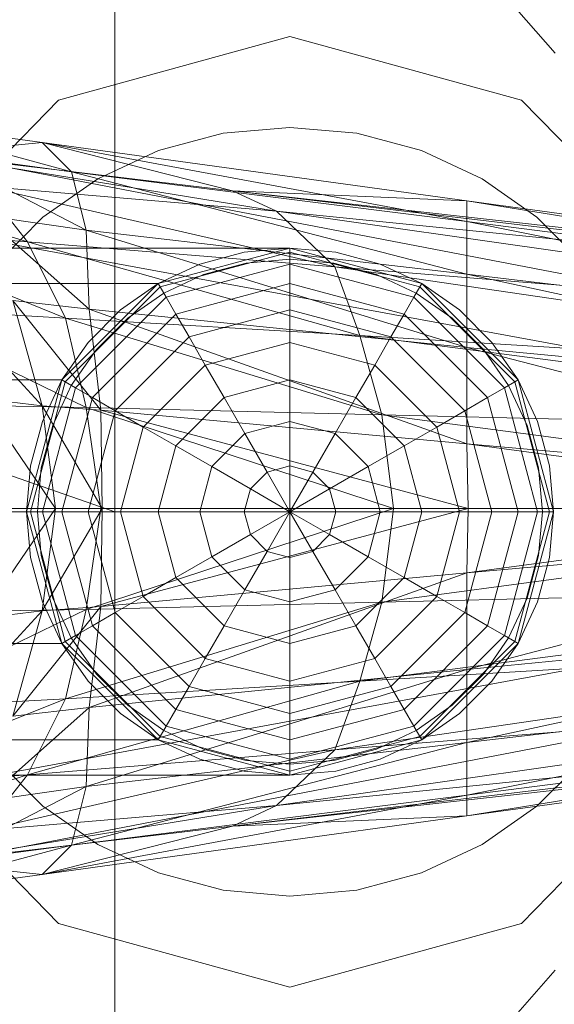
# Model space of a CAD drawing. Header units: metres. Extents: x 391.1 to 427.5, y 12.8 to 28.4.
# Tile 96 of 195: x 403.4832 to 403.5197, y 27.4048 to 27.4721. Entities that reach past the tile are written whole.
import ezdxf

# ---------------------------------------------------------------- set-up
doc = ezdxf.new("R2010")
doc.units = ezdxf.units.M
doc.layers.add('02_MOBILIARIO', color=7, linetype='Continuous', lineweight=18)
doc.layers.add('A-DETL-____-MBND', color=7, linetype='Continuous', lineweight=18)

# ---------------------------------------------------------------- blocks, each defined once
blk = doc.blocks.new('Family - Rentamans PA-152384-03_ELEC_P0A')
at = {"layer": 'A-DETL-____-MBND', "color": 253, "true_color": 0xaaaaaa}
for p, q in [((0.102728, 0.223949), (0.102728, 0.182758)), ((0, 0.218497), (0.102728, 0.182758)), ((0.129366, 0.218009), (0.132816, 0.214085)), ((0.098881, 0.210876), (0.114701, 0.215226)), ((0.114701, 0.215226), (0.098881, 0.210876)), ((0.114701, 0.215226), (0.130522, 0.210876)), ((0.130522, 0.210876), (0.114701, 0.215226)), ((0.087299, 0.198992), (0.098881, 0.210876)), ((0.098881, 0.210876), (0.087299, 0.198992)), ((0.130522, 0.210876), (0.142104, 0.198992)), ((0.142104, 0.198992), (0.130522, 0.210876)), ((0.086771, 0.209486), (0.097771, 0.207986)), ((0.099771, 0.205986), (0.086771, 0.209486)), ((0.105723, 0.207425), (0.110143, 0.208609)), ((0.105723, 0.207425), (0.110143, 0.208609)), ((0.110143, 0.208609), (0.114701, 0.209008)), ((0.110143, 0.208609), (0.114701, 0.209008)), ((0.114701, 0.209008), (0.11926, 0.208609)), ((0.114701, 0.209008), (0.11926, 0.208609)), ((0.11926, 0.208609), (0.12368, 0.207425)), ((0.11926, 0.208609), (0.12368, 0.207425)), ((0.086572, 0.207986), (0.138572, 0.197986)), ((0.086572, 0.207986), (0.138572, 0.197986)), ((0.097771, 0.207986), (0.089771, 0.207186)), ((0.097771, 0.207986), (0.110771, 0.204686)), ((0.099771, 0.205986), (0.097771, 0.207986)), ((0.097771, 0.207986), (0.126771, 0.203986)), ((0.126771, 0.202587), (0.097771, 0.207986)), ((0.089771, 0.207186), (0.113771, 0.203287)), ((0.089771, 0.207186), (0.110771, 0.204686)), ((0.090771, 0.207186), (0.099771, 0.205986)), ((0.100771, 0.201986), (0.090771, 0.207186)), ((0.101576, 0.205491), (0.105723, 0.207425)), ((0.101576, 0.205491), (0.105723, 0.207425)), ((0.12368, 0.207425), (0.127826, 0.205491)), ((0.12368, 0.207425), (0.127826, 0.205491)), ((0.079771, 0.206486), (0.096771, 0.201186)), ((0.100771, 0.201986), (0.099771, 0.205986)), ((0.099771, 0.205986), (0.126771, 0.202587)), ((0.126771, 0.198986), (0.099771, 0.205986)), ((0.097828, 0.202867), (0.101576, 0.205491)), ((0.097828, 0.202867), (0.101576, 0.205491)), ((0.127826, 0.205491), (0.131575, 0.202867)), ((0.127826, 0.205491), (0.131575, 0.202867)), ((0.093771, 0.204986), (0.096771, 0.201186)), ((0.093771, 0.204986), (0.117771, 0.199486)), ((0.113771, 0.203287), (0.093771, 0.204986)), ((0.110771, 0.204686), (0.113771, 0.203287)), ((0.110771, 0.204686), (0.170771, 0.197587)), ((0.126771, 0.203986), (0.110771, 0.204686)), ((0.110771, 0.204686), (0.170771, 0.197986)), ((0.170771, 0.197986), (0.110771, 0.204686)), ((0.126771, 0.203986), (0.170771, 0.197986)), ((0.126771, 0.202587), (0.126771, 0.203986)), ((0.126771, 0.203986), (0.170271, 0.196986)), ((0.138271, 0.193186), (0.082271, 0.203486)), ((0.138271, 0.193186), (0.082271, 0.203486)), ((0.113771, 0.203287), (0.117771, 0.199486)), ((0.113771, 0.203287), (0.170771, 0.195186)), ((0.170771, 0.197587), (0.113771, 0.203287)), ((0.093771, 0.202986), (0.100771, 0.201986)), ((0.100972, 0.196587), (0.093771, 0.202986)), ((0.094593, 0.199631), (0.097828, 0.202867)), ((0.094593, 0.199631), (0.097828, 0.202867)), ((0.126771, 0.198986), (0.126771, 0.202587)), ((0.126771, 0.202587), (0.170271, 0.196986)), ((0.169172, 0.193986), (0.126771, 0.202587)), ((0.131575, 0.202867), (0.13481, 0.199631)), ((0.131575, 0.202867), (0.13481, 0.199631)), ((0.083771, 0.202287), (0.099372, 0.195986)), ((0.083771, 0.202287), (0.096771, 0.201186)), ((0.100972, 0.196587), (0.100771, 0.201986)), ((0.100771, 0.201986), (0.126771, 0.198986)), ((0.126771, 0.193986), (0.100771, 0.201986)), ((0.096771, 0.201186), (0.099372, 0.195986)), ((0.096771, 0.201186), (0.119472, 0.194787)), ((0.096771, 0.201186), (0.117771, 0.199486)), ((0.114701, 0.200758), (0.02, 0.200758)), ((0.105701, 0.198347), (0.114701, 0.200758)), ((0.105701, 0.198347), (0.114701, 0.200758)), ((0.114701, 0.200758), (0.105701, 0.198347)), ((0.105701, 0.198347), (0.114701, 0.200758)), ((0.114701, 0.200485), (0.105838, 0.19811)), ((0.111576, 0.200485), (0.108545, 0.199673)), ((0.108545, 0.199673), (0.111576, 0.200485)), ((0.114701, 0.200758), (0.111576, 0.200485)), ((0.111576, 0.200485), (0.114701, 0.200758)), ((0.117827, 0.200485), (0.114701, 0.200758)), ((0.114701, 0.200758), (0.117827, 0.200485)), ((0.114701, 0.200758), (0.114701, 0.200485)), ((0.114701, 0.200758), (0.123701, 0.198347)), ((0.114701, 0.200758), (0.123701, 0.198347)), ((0.114701, 0.200485), (0.114701, 0.199673)), ((0.123565, 0.19811), (0.114701, 0.200485)), ((0.120858, 0.199673), (0.117827, 0.200485)), ((0.117827, 0.200485), (0.120858, 0.199673)), ((0.111706, 0.199746), (0.114701, 0.200008)), ((0.111706, 0.199746), (0.114701, 0.200008)), ((0.114701, 0.200008), (0.117697, 0.199746)), ((0.114701, 0.200008), (0.117697, 0.199746)), ((0.108545, 0.199673), (0.105701, 0.198347)), ((0.105701, 0.198347), (0.108545, 0.199673)), ((0.114701, 0.199673), (0.106244, 0.197406)), ((0.108802, 0.198968), (0.111706, 0.199746)), ((0.108802, 0.198968), (0.111706, 0.199746)), ((0.114701, 0.199673), (0.114701, 0.198347)), ((0.123159, 0.197406), (0.114701, 0.199673)), ((0.117697, 0.199746), (0.120601, 0.198968)), ((0.117697, 0.199746), (0.120601, 0.198968)), ((0.117771, 0.199486), (0.119472, 0.194787)), ((0.117771, 0.199486), (0.170771, 0.191686)), ((0.117771, 0.199486), (0.170771, 0.195186)), ((0.123701, 0.198347), (0.120858, 0.199673)), ((0.120858, 0.199673), (0.123701, 0.198347)), ((0.106076, 0.197697), (0.108802, 0.198968)), ((0.106076, 0.197697), (0.108802, 0.198968)), ((0.120601, 0.198968), (0.123326, 0.197697)), ((0.120601, 0.198968), (0.123326, 0.197697)), ((0.126771, 0.193986), (0.126771, 0.198986)), ((0.126771, 0.198986), (0.169172, 0.193986)), ((0.167572, 0.190087), (0.126771, 0.198986)), ((0.02, 0.198347), (0.105701, 0.198347)), ((0.105701, 0.198347), (0.02, 0.198347)), ((0.099113, 0.191758), (0.105701, 0.198347)), ((0.105701, 0.198347), (0.099113, 0.191758)), ((0.099113, 0.191758), (0.105701, 0.198347)), ((0.099113, 0.191758), (0.105701, 0.198347)), ((0.105838, 0.19811), (0.09935, 0.191621)), ((0.105701, 0.198347), (0.103131, 0.196547)), ((0.103131, 0.196547), (0.105701, 0.198347)), ((0.105701, 0.198347), (0.105838, 0.19811)), ((0.105838, 0.19811), (0.106244, 0.197406)), ((0.114701, 0.198347), (0.106907, 0.196258)), ((0.114701, 0.198347), (0.114701, 0.196547)), ((0.122496, 0.196258), (0.114701, 0.198347)), ((0.123565, 0.19811), (0.123159, 0.197406)), ((0.123701, 0.198347), (0.123565, 0.19811)), ((0.130053, 0.191621), (0.123565, 0.19811)), ((0.126272, 0.196547), (0.123701, 0.198347)), ((0.123701, 0.198347), (0.126272, 0.196547)), ((0.123701, 0.198347), (0.13029, 0.191758)), ((0.123701, 0.198347), (0.13029, 0.191758)), ((0.090771, 0.197587), (0.097771, 0.189986)), ((0.095771, 0.197186), (0.100972, 0.196587)), ((0.097771, 0.189986), (0.095771, 0.197186)), ((0.095771, 0.197186), (0.101771, 0.189686)), ((0.106244, 0.197406), (0.100053, 0.191215)), ((0.103613, 0.195972), (0.106076, 0.197697)), ((0.103613, 0.195972), (0.106076, 0.197697)), ((0.106244, 0.197406), (0.106907, 0.196258)), ((0.123159, 0.197406), (0.122496, 0.196258)), ((0.12935, 0.191215), (0.123159, 0.197406)), ((0.123326, 0.197697), (0.12579, 0.195972)), ((0.123326, 0.197697), (0.12579, 0.195972)), ((0.099372, 0.195986), (0.086771, 0.196686)), ((0.086771, 0.196686), (0.100771, 0.189886)), ((0.103131, 0.196547), (0.100913, 0.194328)), ((0.100913, 0.194328), (0.103131, 0.196547)), ((0.101771, 0.189686), (0.100972, 0.196587)), ((0.100972, 0.196587), (0.126771, 0.193986)), ((0.126771, 0.187386), (0.100972, 0.196587)), ((0.114701, 0.196547), (0.107807, 0.1947)), ((0.114701, 0.196547), (0.114701, 0.194328)), ((0.121596, 0.1947), (0.114701, 0.196547)), ((0.12849, 0.194328), (0.126272, 0.196547)), ((0.126272, 0.196547), (0.12849, 0.194328)), ((0.099372, 0.195986), (0.100771, 0.189886)), ((0.119472, 0.194787), (0.099372, 0.195986)), ((0.099372, 0.195986), (0.120972, 0.189386)), ((0.106907, 0.196258), (0.101201, 0.190552)), ((0.101487, 0.193846), (0.103613, 0.195972)), ((0.101487, 0.193846), (0.103613, 0.195972)), ((0.106907, 0.196258), (0.107807, 0.1947)), ((0.122496, 0.196258), (0.121596, 0.1947)), ((0.128201, 0.190552), (0.122496, 0.196258)), ((0.12579, 0.195972), (0.127916, 0.193846)), ((0.12579, 0.195972), (0.127916, 0.193846)), ((0.107807, 0.1947), (0.10276, 0.189653)), ((0.107807, 0.1947), (0.108916, 0.192778)), ((0.119472, 0.194787), (0.120972, 0.189386)), ((0.170771, 0.191686), (0.119472, 0.194787)), ((0.119472, 0.194787), (0.170771, 0.188186)), ((0.121596, 0.1947), (0.120487, 0.192778)), ((0.126643, 0.189653), (0.121596, 0.1947)), ((0.100913, 0.194328), (0.099113, 0.191758)), ((0.099113, 0.191758), (0.100913, 0.194328)), ((0.099763, 0.191383), (0.101487, 0.193846)), ((0.099763, 0.191383), (0.101487, 0.193846)), ((0.114701, 0.194328), (0.108916, 0.192778)), ((0.114701, 0.194328), (0.114701, 0.191758)), ((0.120487, 0.192778), (0.114701, 0.194328)), ((0.126771, 0.187386), (0.126771, 0.193986)), ((0.126771, 0.193986), (0.167572, 0.190087)), ((0.165172, 0.183986), (0.126771, 0.193986)), ((0.127916, 0.193846), (0.12964, 0.191383)), ((0.127916, 0.193846), (0.12964, 0.191383)), ((0.13029, 0.191758), (0.12849, 0.194328)), ((0.12849, 0.194328), (0.13029, 0.191758)), ((0.108916, 0.192778), (0.104681, 0.188543)), ((0.108916, 0.192778), (0.110201, 0.190552)), ((0.120487, 0.192778), (0.119201, 0.190552)), ((0.124722, 0.188543), (0.120487, 0.192778)), ((0.099113, 0.191758), (0.02, 0.191758)), ((0.099113, 0.191758), (0.02, 0.191758)), ((0.096701, 0.182758), (0.099113, 0.191758)), ((0.099113, 0.191758), (0.096701, 0.182758)), ((0.096701, 0.182758), (0.099113, 0.191758)), ((0.096701, 0.182758), (0.099113, 0.191758)), ((0.099113, 0.191758), (0.097787, 0.188914)), ((0.097787, 0.188914), (0.099113, 0.191758)), ((0.099113, 0.191758), (0.09935, 0.191621)), ((0.114701, 0.191758), (0.110201, 0.190552)), ((0.114701, 0.191758), (0.114701, 0.188914)), ((0.119201, 0.190552), (0.114701, 0.191758)), ((0.13029, 0.191758), (0.130053, 0.191621)), ((0.131616, 0.188914), (0.13029, 0.191758)), ((0.13029, 0.191758), (0.131616, 0.188914)), ((0.13029, 0.191758), (0.132701, 0.182758)), ((0.13029, 0.191758), (0.132701, 0.182758)), ((0.09935, 0.191621), (0.096975, 0.182758)), ((0.100053, 0.191215), (0.097787, 0.182758)), ((0.098492, 0.188658), (0.099763, 0.191383)), ((0.098492, 0.188658), (0.099763, 0.191383)), ((0.09935, 0.191621), (0.100053, 0.191215)), ((0.100053, 0.191215), (0.101201, 0.190552)), ((0.12935, 0.191215), (0.128201, 0.190552)), ((0.130053, 0.191621), (0.12935, 0.191215)), ((0.131616, 0.182758), (0.12935, 0.191215)), ((0.12964, 0.191383), (0.130911, 0.188658)), ((0.12964, 0.191383), (0.130911, 0.188658)), ((0.132428, 0.182758), (0.130053, 0.191621)), ((0.093572, 0.190486), (0.097771, 0.189986)), ((0.093572, 0.190486), (0.098672, 0.182986)), ((0.101201, 0.190552), (0.099113, 0.182758)), ((0.101201, 0.190552), (0.10276, 0.189653)), ((0.110201, 0.190552), (0.106907, 0.187258)), ((0.110201, 0.190552), (0.111623, 0.18809)), ((0.119201, 0.190552), (0.11778, 0.18809)), ((0.122496, 0.187258), (0.119201, 0.190552)), ((0.128201, 0.190552), (0.126643, 0.189653)), ((0.13029, 0.182758), (0.128201, 0.190552)), ((0.100771, 0.189886), (0.088472, 0.190087)), ((0.097771, 0.189986), (0.101771, 0.189686)), ((0.098672, 0.182986), (0.097771, 0.189986)), ((0.097771, 0.189986), (0.101872, 0.182986)), ((0.100771, 0.189886), (0.101771, 0.182986)), ((0.120972, 0.189386), (0.100771, 0.189886)), ((0.100771, 0.189886), (0.121771, 0.182986)), ((0.101771, 0.189686), (0.126771, 0.187386)), ((0.101872, 0.182986), (0.101771, 0.189686)), ((0.101771, 0.189686), (0.126872, 0.182986)), ((0.10276, 0.189653), (0.100913, 0.182758)), ((0.10276, 0.189653), (0.104681, 0.188543)), ((0.120972, 0.189386), (0.121771, 0.182986)), ((0.170771, 0.188186), (0.120972, 0.189386)), ((0.120972, 0.189386), (0.169271, 0.182986)), ((0.126643, 0.189653), (0.124722, 0.188543)), ((0.12849, 0.182758), (0.126643, 0.189653)), ((0.097787, 0.188914), (0.096975, 0.185884)), ((0.096975, 0.185884), (0.097787, 0.188914)), ((0.097714, 0.185754), (0.098492, 0.188658)), ((0.097714, 0.185754), (0.098492, 0.188658)), ((0.104681, 0.188543), (0.103131, 0.182758)), ((0.104681, 0.188543), (0.106907, 0.187258)), ((0.114701, 0.188914), (0.111623, 0.18809)), ((0.114701, 0.188914), (0.114701, 0.185884)), ((0.11778, 0.18809), (0.114701, 0.188914)), ((0.124722, 0.188543), (0.122496, 0.187258)), ((0.126272, 0.182758), (0.124722, 0.188543)), ((0.130911, 0.188658), (0.131689, 0.185754)), ((0.130911, 0.188658), (0.131689, 0.185754)), ((0.132428, 0.185884), (0.131616, 0.188914)), ((0.131616, 0.188914), (0.132428, 0.185884)), ((0.111623, 0.18809), (0.10937, 0.185836)), ((0.111623, 0.18809), (0.113139, 0.185465)), ((0.11778, 0.18809), (0.116264, 0.185465)), ((0.120033, 0.185836), (0.11778, 0.18809)), ((0.106907, 0.187258), (0.105701, 0.182758)), ((0.106907, 0.187258), (0.10937, 0.185836)), ((0.122496, 0.187258), (0.120033, 0.185836)), ((0.123701, 0.182758), (0.122496, 0.187258)), ((0.126872, 0.182986), (0.126771, 0.187386)), ((0.126771, 0.187386), (0.165172, 0.183986)), ((0.159771, 0.182986), (0.126771, 0.187386)), ((0.096975, 0.185884), (0.096701, 0.182758)), ((0.096701, 0.182758), (0.096975, 0.185884)), ((0.097451, 0.182758), (0.097714, 0.185754)), ((0.097451, 0.182758), (0.097714, 0.185754)), ((0.10937, 0.185836), (0.108545, 0.182758)), ((0.10937, 0.185836), (0.111995, 0.184321)), ((0.114701, 0.185884), (0.113139, 0.185465)), ((0.114701, 0.185884), (0.114701, 0.182758)), ((0.116264, 0.185465), (0.114701, 0.185884)), ((0.120033, 0.185836), (0.117408, 0.184321)), ((0.120858, 0.182758), (0.120033, 0.185836)), ((0.131689, 0.185754), (0.131951, 0.182758)), ((0.131689, 0.185754), (0.131951, 0.182758)), ((0.132701, 0.182758), (0.132428, 0.185884)), ((0.132428, 0.185884), (0.132701, 0.182758)), ((0.113139, 0.185465), (0.111995, 0.184321)), ((0.113139, 0.185465), (0.114701, 0.182758)), ((0.116264, 0.185465), (0.114701, 0.182758)), ((0.117408, 0.184321), (0.116264, 0.185465)), ((0.111995, 0.184321), (0.111576, 0.182758)), ((0.111995, 0.184321), (0.114701, 0.182758)), ((0.117408, 0.184321), (0.114701, 0.182758)), ((0.117827, 0.182758), (0.117408, 0.184321)), ((0.101771, 0.182986), (0.089372, 0.182986)), ((0.093572, 0.175486), (0.098672, 0.182986)), ((0.095172, 0.182986), (0.098672, 0.182986)), ((0.098672, 0.182986), (0.097771, 0.175986)), ((0.097771, 0.175986), (0.101872, 0.182986)), ((0.098672, 0.182986), (0.101872, 0.182986)), ((0.101771, 0.182986), (0.100771, 0.176087)), ((0.121771, 0.182986), (0.100771, 0.176087)), ((0.121771, 0.182986), (0.101771, 0.182986)), ((0.101872, 0.182986), (0.101771, 0.176287)), ((0.101771, 0.176287), (0.126872, 0.182986)), ((0.101872, 0.182986), (0.126872, 0.182986)), ((0.121771, 0.182986), (0.120972, 0.176587)), ((0.169271, 0.182986), (0.120972, 0.176587)), ((0.169271, 0.182986), (0.121771, 0.182986)), ((0.126872, 0.182986), (0.126771, 0.178587)), ((0.126771, 0.178587), (0.159771, 0.182986)), ((0.126872, 0.182986), (0.159771, 0.182986)), ((0.102728, 0.182758), (0, 0.182758)), ((0.096701, 0.182758), (0.02, 0.182758)), ((0.096701, 0.182758), (0.02, 0.182758)), ((0.096701, 0.182758), (0.096975, 0.179632)), ((0.096975, 0.179632), (0.096701, 0.182758)), ((0.096975, 0.182758), (0.096701, 0.182758)), ((0.099113, 0.173758), (0.096701, 0.182758)), ((0.099113, 0.173758), (0.096701, 0.182758)), ((0.096701, 0.182758), (0.099113, 0.173758)), ((0.099113, 0.173758), (0.096701, 0.182758)), ((0.097787, 0.182758), (0.096975, 0.182758)), ((0.096975, 0.182758), (0.09935, 0.173895)), ((0.097714, 0.179763), (0.097451, 0.182758)), ((0.097714, 0.179763), (0.097451, 0.182758)), ((0.099113, 0.182758), (0.097787, 0.182758)), ((0.097787, 0.182758), (0.100053, 0.174301)), ((0.100913, 0.182758), (0.099113, 0.182758)), ((0.099113, 0.182758), (0.101201, 0.174964)), ((0.103131, 0.182758), (0.100913, 0.182758)), ((0.100913, 0.182758), (0.10276, 0.175864)), ((0.102728, 0.182758), (0.102728, 0.141568)), ((0.105701, 0.182758), (0.103131, 0.182758)), ((0.103131, 0.182758), (0.104681, 0.176973)), ((0.108545, 0.182758), (0.105701, 0.182758)), ((0.105701, 0.182758), (0.106907, 0.178258)), ((0.111576, 0.182758), (0.108545, 0.182758)), ((0.108545, 0.182758), (0.10937, 0.17968)), ((0.114701, 0.182758), (0.111576, 0.182758)), ((0.111576, 0.182758), (0.111995, 0.181195)), ((0.111995, 0.181195), (0.114701, 0.182758)), ((0.113139, 0.180051), (0.114701, 0.182758)), ((0.117827, 0.182758), (0.114701, 0.182758)), ((0.117408, 0.181195), (0.114701, 0.182758)), ((0.116264, 0.180051), (0.114701, 0.182758)), ((0.114701, 0.179632), (0.114701, 0.182758)), ((0.117408, 0.181195), (0.117827, 0.182758)), ((0.120858, 0.182758), (0.117827, 0.182758)), ((0.120033, 0.17968), (0.120858, 0.182758)), ((0.123701, 0.182758), (0.120858, 0.182758)), ((0.122496, 0.178258), (0.123701, 0.182758)), ((0.126272, 0.182758), (0.123701, 0.182758)), ((0.124722, 0.176973), (0.126272, 0.182758)), ((0.12849, 0.182758), (0.126272, 0.182758)), ((0.126643, 0.175864), (0.12849, 0.182758)), ((0.128201, 0.174964), (0.13029, 0.182758)), ((0.13029, 0.182758), (0.12849, 0.182758)), ((0.12935, 0.174301), (0.131616, 0.182758)), ((0.130053, 0.173895), (0.132428, 0.182758)), ((0.131616, 0.182758), (0.13029, 0.182758)), ((0.132701, 0.182758), (0.13029, 0.173758)), ((0.132701, 0.182758), (0.13029, 0.173758)), ((0.132428, 0.182758), (0.131616, 0.182758)), ((0.131951, 0.182758), (0.131689, 0.179763)), ((0.131951, 0.182758), (0.131689, 0.179763)), ((0.132428, 0.179632), (0.132701, 0.182758)), ((0.132701, 0.182758), (0.132428, 0.179632)), ((0.132701, 0.182758), (0.132428, 0.182758)), ((0.126771, 0.178587), (0.165172, 0.181986)), ((0.126771, 0.171986), (0.165172, 0.181986)), ((0.10937, 0.17968), (0.111995, 0.181195)), ((0.111995, 0.181195), (0.113139, 0.180051)), ((0.116264, 0.180051), (0.117408, 0.181195)), ((0.120033, 0.17968), (0.117408, 0.181195)), ((0.096975, 0.179632), (0.097787, 0.176602)), ((0.097787, 0.176602), (0.096975, 0.179632)), ((0.098492, 0.176858), (0.097714, 0.179763)), ((0.098492, 0.176858), (0.097714, 0.179763)), ((0.106907, 0.178258), (0.10937, 0.17968)), ((0.10937, 0.17968), (0.111623, 0.177427)), ((0.111623, 0.177427), (0.113139, 0.180051)), ((0.113139, 0.180051), (0.114701, 0.179632)), ((0.114701, 0.179632), (0.116264, 0.180051)), ((0.114701, 0.176602), (0.114701, 0.179632)), ((0.11778, 0.177427), (0.116264, 0.180051)), ((0.11778, 0.177427), (0.120033, 0.17968)), ((0.122496, 0.178258), (0.120033, 0.17968)), ((0.131689, 0.179763), (0.130911, 0.176858)), ((0.131689, 0.179763), (0.130911, 0.176858)), ((0.131616, 0.176602), (0.132428, 0.179632)), ((0.132428, 0.179632), (0.131616, 0.176602)), ((0.100972, 0.169386), (0.126771, 0.178587)), ((0.101771, 0.176287), (0.126771, 0.178587)), ((0.104681, 0.176973), (0.106907, 0.178258)), ((0.106907, 0.178258), (0.110201, 0.174964)), ((0.119201, 0.174964), (0.122496, 0.178258)), ((0.124722, 0.176973), (0.122496, 0.178258)), ((0.126771, 0.178587), (0.126771, 0.171986)), ((0.170771, 0.177787), (0.119472, 0.171186)), ((0.170771, 0.177787), (0.120972, 0.176587)), ((0.10276, 0.175864), (0.104681, 0.176973)), ((0.104681, 0.176973), (0.108916, 0.172738)), ((0.110201, 0.174964), (0.111623, 0.177427)), ((0.111623, 0.177427), (0.114701, 0.176602)), ((0.114701, 0.176602), (0.11778, 0.177427)), ((0.119201, 0.174964), (0.11778, 0.177427)), ((0.120487, 0.172738), (0.124722, 0.176973)), ((0.126643, 0.175864), (0.124722, 0.176973)), ((0.095771, 0.168787), (0.101771, 0.176287)), ((0.097771, 0.175986), (0.101771, 0.176287)), ((0.097787, 0.176602), (0.099113, 0.173758)), ((0.099113, 0.173758), (0.097787, 0.176602)), ((0.099763, 0.174133), (0.098492, 0.176858)), ((0.099763, 0.174133), (0.098492, 0.176858)), ((0.120972, 0.176587), (0.099372, 0.169986)), ((0.120972, 0.176587), (0.100771, 0.176087)), ((0.101771, 0.176287), (0.100972, 0.169386)), ((0.114701, 0.173758), (0.114701, 0.176602)), ((0.120972, 0.176587), (0.119472, 0.171186)), ((0.130911, 0.176858), (0.12964, 0.174133)), ((0.130911, 0.176858), (0.12964, 0.174133)), ((0.13029, 0.173758), (0.131616, 0.176602)), ((0.131616, 0.176602), (0.13029, 0.173758)), ((0.100771, 0.176087), (0.086771, 0.169287)), ((0.100771, 0.176087), (0.088472, 0.175886)), ((0.090771, 0.168386), (0.097771, 0.175986)), ((0.093572, 0.175486), (0.097771, 0.175986)), ((0.097771, 0.175986), (0.095771, 0.168787)), ((0.100771, 0.176087), (0.099372, 0.169986)), ((0.101201, 0.174964), (0.10276, 0.175864)), ((0.10276, 0.175864), (0.107807, 0.170817)), ((0.121596, 0.170817), (0.126643, 0.175864)), ((0.128201, 0.174964), (0.126643, 0.175864)), ((0.126771, 0.171986), (0.167572, 0.175886)), ((0.126771, 0.166986), (0.167572, 0.175886)), ((0.100053, 0.174301), (0.101201, 0.174964)), ((0.101201, 0.174964), (0.106907, 0.169258)), ((0.108916, 0.172738), (0.110201, 0.174964)), ((0.110201, 0.174964), (0.114701, 0.173758)), ((0.114701, 0.173758), (0.119201, 0.174964)), ((0.120487, 0.172738), (0.119201, 0.174964)), ((0.122496, 0.169258), (0.128201, 0.174964)), ((0.12935, 0.174301), (0.128201, 0.174964)), ((0.09935, 0.173895), (0.100053, 0.174301)), ((0.100053, 0.174301), (0.106244, 0.16811)), ((0.170771, 0.174287), (0.117771, 0.166486)), ((0.170771, 0.174287), (0.119472, 0.171186)), ((0.123159, 0.16811), (0.12935, 0.174301)), ((0.130053, 0.173895), (0.12935, 0.174301)), ((0.099113, 0.173758), (0.02, 0.173758)), ((0.099113, 0.173758), (0.02, 0.173758)), ((0.099113, 0.173758), (0.09935, 0.173895)), ((0.099113, 0.173758), (0.100913, 0.171188)), ((0.100913, 0.171188), (0.099113, 0.173758)), ((0.105701, 0.16717), (0.099113, 0.173758)), ((0.105701, 0.16717), (0.099113, 0.173758)), ((0.099113, 0.173758), (0.105701, 0.16717)), ((0.105701, 0.16717), (0.099113, 0.173758)), ((0.09935, 0.173895), (0.105838, 0.167406)), ((0.101487, 0.17167), (0.099763, 0.174133)), ((0.101487, 0.17167), (0.099763, 0.174133)), ((0.114701, 0.171188), (0.114701, 0.173758)), ((0.123565, 0.167406), (0.130053, 0.173895)), ((0.13029, 0.173758), (0.123701, 0.16717)), ((0.13029, 0.173758), (0.123701, 0.16717)), ((0.12964, 0.174133), (0.127916, 0.17167)), ((0.12964, 0.174133), (0.127916, 0.17167)), ((0.12849, 0.171188), (0.13029, 0.173758)), ((0.13029, 0.173758), (0.12849, 0.171188)), ((0.13029, 0.173758), (0.130053, 0.173895)), ((0.082271, 0.162486), (0.138271, 0.172787)), ((0.082271, 0.162486), (0.138271, 0.172787)), ((0.107807, 0.170817), (0.108916, 0.172738)), ((0.108916, 0.172738), (0.114701, 0.171188)), ((0.114701, 0.171188), (0.120487, 0.172738)), ((0.121596, 0.170817), (0.120487, 0.172738)), ((0.126771, 0.171986), (0.100771, 0.163986)), ((0.100972, 0.169386), (0.126771, 0.171986)), ((0.103613, 0.169544), (0.101487, 0.17167)), ((0.103613, 0.169544), (0.101487, 0.17167)), ((0.127916, 0.17167), (0.12579, 0.169544)), ((0.127916, 0.17167), (0.12579, 0.169544)), ((0.169172, 0.171986), (0.126771, 0.163386)), ((0.169172, 0.171986), (0.126771, 0.166986)), ((0.126771, 0.166986), (0.126771, 0.171986)), ((0.119472, 0.171186), (0.096771, 0.164787)), ((0.119472, 0.171186), (0.099372, 0.169986)), ((0.100913, 0.171188), (0.103131, 0.168969)), ((0.103131, 0.168969), (0.100913, 0.171188)), ((0.114701, 0.168969), (0.114701, 0.171188)), ((0.119472, 0.171186), (0.117771, 0.166486)), ((0.126272, 0.168969), (0.12849, 0.171188)), ((0.12849, 0.171188), (0.126272, 0.168969)), ((0.106907, 0.169258), (0.107807, 0.170817)), ((0.107807, 0.170817), (0.114701, 0.168969)), ((0.170771, 0.170787), (0.113771, 0.162686)), ((0.114701, 0.168969), (0.121596, 0.170817)), ((0.170771, 0.170787), (0.117771, 0.166486)), ((0.122496, 0.169258), (0.121596, 0.170817)), ((0.099372, 0.169986), (0.083771, 0.163686)), ((0.099372, 0.169986), (0.086771, 0.169287)), ((0.099372, 0.169986), (0.096771, 0.164787)), ((0.106076, 0.167819), (0.103613, 0.169544)), ((0.106076, 0.167819), (0.103613, 0.169544)), ((0.12579, 0.169544), (0.123326, 0.167819)), ((0.12579, 0.169544), (0.123326, 0.167819)), ((0.100972, 0.169386), (0.093771, 0.162986)), ((0.095771, 0.168787), (0.100972, 0.169386)), ((0.100771, 0.163986), (0.100972, 0.169386)), ((0.103131, 0.168969), (0.105701, 0.16717)), ((0.105701, 0.16717), (0.103131, 0.168969)), ((0.106244, 0.16811), (0.106907, 0.169258)), ((0.106907, 0.169258), (0.114701, 0.16717)), ((0.114701, 0.16717), (0.122496, 0.169258)), ((0.114701, 0.16717), (0.114701, 0.168969)), ((0.123159, 0.16811), (0.122496, 0.169258)), ((0.123701, 0.16717), (0.126272, 0.168969)), ((0.126272, 0.168969), (0.123701, 0.16717)), ((0.170271, 0.168986), (0.126771, 0.161986)), ((0.170271, 0.168986), (0.126771, 0.163386)), ((0.170771, 0.168386), (0.110771, 0.161287)), ((0.170771, 0.168386), (0.113771, 0.162686)), ((0.138572, 0.167986), (0.086572, 0.157986)), ((0.086572, 0.157986), (0.138572, 0.167986)), ((0.105838, 0.167406), (0.106244, 0.16811)), ((0.108802, 0.166548), (0.106076, 0.167819)), ((0.108802, 0.166548), (0.106076, 0.167819)), ((0.106244, 0.16811), (0.114701, 0.165844)), ((0.170771, 0.167986), (0.110771, 0.161287)), ((0.170771, 0.167986), (0.110771, 0.161287)), ((0.114701, 0.165844), (0.123159, 0.16811)), ((0.123326, 0.167819), (0.120601, 0.166548)), ((0.123326, 0.167819), (0.120601, 0.166548)), ((0.123565, 0.167406), (0.123159, 0.16811)), ((0.170771, 0.167986), (0.126771, 0.161986)), ((0.105701, 0.16717), (0.02, 0.16717)), ((0.105701, 0.16717), (0.02, 0.16717)), ((0.126771, 0.166986), (0.099771, 0.159986)), ((0.126771, 0.166986), (0.100771, 0.163986)), ((0.105701, 0.16717), (0.105838, 0.167406)), ((0.105701, 0.16717), (0.108545, 0.165844)), ((0.108545, 0.165844), (0.105701, 0.16717)), ((0.114701, 0.164758), (0.105701, 0.16717)), ((0.114701, 0.164758), (0.105701, 0.16717)), ((0.114701, 0.164758), (0.105701, 0.16717)), ((0.105701, 0.16717), (0.114701, 0.164758)), ((0.105838, 0.167406), (0.114701, 0.165032)), ((0.114701, 0.165032), (0.123565, 0.167406)), ((0.123701, 0.16717), (0.114701, 0.164758)), ((0.114701, 0.165844), (0.114701, 0.16717)), ((0.123701, 0.16717), (0.114701, 0.164758)), ((0.120858, 0.165844), (0.123701, 0.16717)), ((0.123701, 0.16717), (0.120858, 0.165844)), ((0.123701, 0.16717), (0.123565, 0.167406)), ((0.126771, 0.163386), (0.126771, 0.166986)), ((0.087299, 0.166524), (0.098881, 0.154641)), ((0.098881, 0.154641), (0.087299, 0.166524)), ((0.117771, 0.166486), (0.093771, 0.160986)), ((0.117771, 0.166486), (0.096771, 0.164787)), ((0.111706, 0.16577), (0.108802, 0.166548)), ((0.111706, 0.16577), (0.108802, 0.166548)), ((0.117771, 0.166486), (0.113771, 0.162686)), ((0.120601, 0.166548), (0.117697, 0.16577)), ((0.120601, 0.166548), (0.117697, 0.16577)), ((0.142104, 0.166524), (0.130522, 0.154641)), ((0.130522, 0.154641), (0.142104, 0.166524)), ((0.097828, 0.162649), (0.094593, 0.165885)), ((0.097828, 0.162649), (0.094593, 0.165885)), ((0.108545, 0.165844), (0.111576, 0.165032)), ((0.111576, 0.165032), (0.108545, 0.165844)), ((0.114701, 0.165508), (0.111706, 0.16577)), ((0.114701, 0.165508), (0.111706, 0.16577)), ((0.114701, 0.165032), (0.114701, 0.165844)), ((0.117697, 0.16577), (0.114701, 0.165508)), ((0.117697, 0.16577), (0.114701, 0.165508)), ((0.117827, 0.165032), (0.120858, 0.165844)), ((0.120858, 0.165844), (0.117827, 0.165032)), ((0.13481, 0.165885), (0.131575, 0.162649)), ((0.13481, 0.165885), (0.131575, 0.162649)), ((0.096771, 0.164787), (0.079771, 0.159486)), ((0.096771, 0.164787), (0.083771, 0.163686)), ((0.096771, 0.164787), (0.093771, 0.160986)), ((0.111576, 0.165032), (0.114701, 0.164758)), ((0.114701, 0.164758), (0.111576, 0.165032)), ((0.114701, 0.164758), (0.117827, 0.165032)), ((0.117827, 0.165032), (0.114701, 0.164758)), ((0.114701, 0.164758), (0.114701, 0.165032)), ((0.114701, 0.164758), (0.02, 0.164758)), ((0.100771, 0.163986), (0.090771, 0.158787)), ((0.100771, 0.163986), (0.093771, 0.162986)), ((0.099771, 0.159986), (0.100771, 0.163986)), ((0.126771, 0.163386), (0.097771, 0.157986)), ((0.126771, 0.163386), (0.099771, 0.159986)), ((0.126771, 0.161986), (0.126771, 0.163386)), ((0.113771, 0.162686), (0.089771, 0.158787)), ((0.113771, 0.162686), (0.093771, 0.160986)), ((0.101576, 0.160025), (0.097828, 0.162649)), ((0.101576, 0.160025), (0.097828, 0.162649)), ((0.113771, 0.162686), (0.110771, 0.161287)), ((0.131575, 0.162649), (0.127826, 0.160025)), ((0.131575, 0.162649), (0.127826, 0.160025)), ((0.126771, 0.161986), (0.097771, 0.157986)), ((0.110771, 0.161287), (0.126771, 0.161986)), ((0.110771, 0.161287), (0.089771, 0.158787)), ((0.110771, 0.161287), (0.097771, 0.157986)), ((0.099771, 0.159986), (0.086771, 0.156486)), ((0.099771, 0.159986), (0.090771, 0.158787)), ((0.097771, 0.157986), (0.099771, 0.159986)), ((0.105723, 0.158091), (0.101576, 0.160025)), ((0.105723, 0.158091), (0.101576, 0.160025)), ((0.127826, 0.160025), (0.12368, 0.158091)), ((0.127826, 0.160025), (0.12368, 0.158091)), ((0.097771, 0.157986), (0.089771, 0.158787)), ((0.110143, 0.156907), (0.105723, 0.158091)), ((0.110143, 0.156907), (0.105723, 0.158091)), ((0.12368, 0.158091), (0.11926, 0.156907)), ((0.12368, 0.158091), (0.11926, 0.156907)), ((0.097771, 0.157986), (0.086771, 0.156486)), ((0.114701, 0.156508), (0.110143, 0.156907)), ((0.114701, 0.156508), (0.110143, 0.156907)), ((0.11926, 0.156907), (0.114701, 0.156508)), ((0.11926, 0.156907), (0.114701, 0.156508)), ((0.098881, 0.154641), (0.114701, 0.150291)), ((0.114701, 0.150291), (0.098881, 0.154641)), ((0.130522, 0.154641), (0.114701, 0.150291)), ((0.130522, 0.154641), (0.114701, 0.150291)), ((0.132816, 0.151431), (0.129366, 0.147507))]:
    blk.add_line(p, q, dxfattribs=at)
blk = doc.blocks.new('LONDR55-XX_ZZ-ARQ-CAA-M3D-Londres55_ifc-1-03_ELEC_P0A')
at = {"layer": '02_MOBILIARIO', "color": 253, "lineweight": 18, "true_color": 0xaaaaaa}
blk.add_blockref('Family - Rentamans PA-152384-03_ELEC_P0A', (403.386932, 27.255706), dxfattribs=at)

msp = doc.modelspace()

# ---------------------------------------------------------------- block references
at = {"lineweight": 5}
msp.add_blockref('LONDR55-XX_ZZ-ARQ-CAA-M3D-Londres55_ifc-1-03_ELEC_P0A', (0, 0), dxfattribs=at)

doc.saveas('drawing.dxf')
